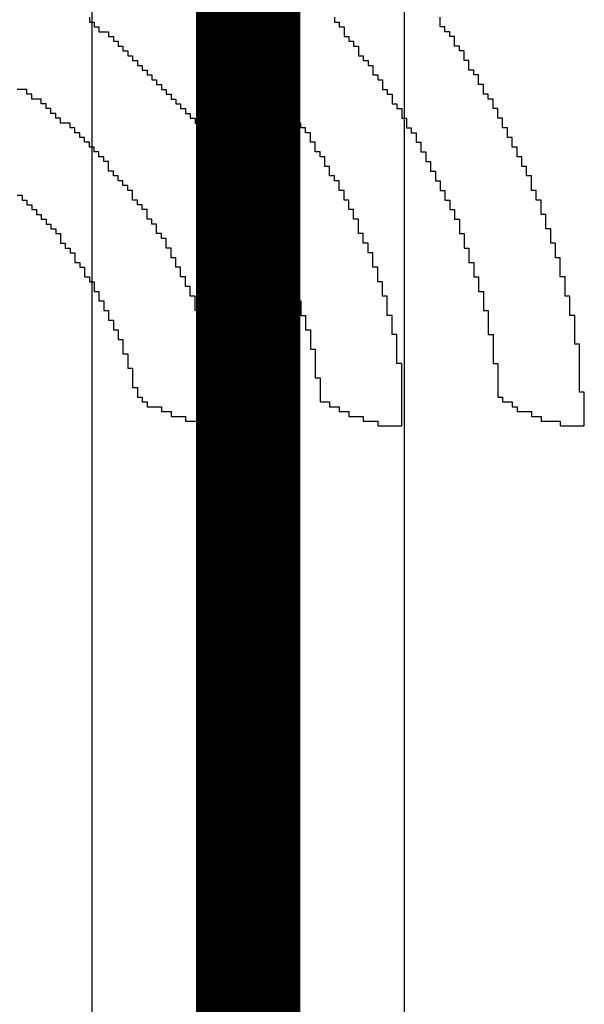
# Model space of a CAD drawing. Header units: millimetres. Extents: x -1.5 to 11.1, y -3 to 5.
# Tile 174 of 256: x 0.9781 to 1.0323, y 2.5614 to 2.6558. Entities that reach past the tile are written whole.
import ezdxf

# ---------------------------------------------------------------- set-up
doc = ezdxf.new("R2010")
doc.units = ezdxf.units.MM
doc.header["$MEASUREMENT"] = 0
for name, color, linetype, true_color in [('BottomOverlay', 7, 'Continuous', 0x999900), ('Metal_3', 7, 'Continuous', 0x3f7f00), ('TopLayer', 1, 'Continuous', 0xff0000)]:
    doc.layers.add(name, color=color, linetype=linetype, true_color=true_color)

# ---------------------------------------------------------------- blocks, each defined once
blk = doc.blocks.new('GRF_2021_F____B_16')
at = {"layer": 'BottomOverlay'}
for p, q in [((-0.429952, -0.01683), (-0.432257, -0.01683)), ((-0.432257, -0.01683), (-0.432257, -0.017291)), ((-0.429952, -0.017291), (-0.429952, -0.01683)), ((-0.41243, -0.01683), (-0.414736, -0.01683)), ((-0.414736, -0.01683), (-0.414736, -0.017291)), ((-0.41243, -0.017291), (-0.41243, -0.01683)), ((-0.39537, -0.01683), (-0.397214, -0.01683)), ((-0.397214, -0.01683), (-0.397214, -0.017291)), ((-0.39537, -0.017291), (-0.39537, -0.01683)), ((-0.432257, -0.017291), (-0.432257, -0.017752)), ((-0.432257, -0.017752), (-0.432257, -0.018213)), ((-0.428107, -0.017291), (-0.429952, -0.017291)), ((-0.428108, -0.017752), (-0.428107, -0.017291)), ((-0.427185, -0.017752), (-0.428108, -0.017752)), ((-0.427185, -0.018213), (-0.427185, -0.017752)), ((-0.414736, -0.017291), (-0.414736, -0.017752)), ((-0.414736, -0.017752), (-0.414736, -0.018213)), ((-0.411047, -0.017291), (-0.41243, -0.017291)), ((-0.411047, -0.017752), (-0.411047, -0.017291)), ((-0.409664, -0.017752), (-0.411047, -0.017752)), ((-0.409664, -0.018213), (-0.409664, -0.017752)), ((-0.397214, -0.017291), (-0.397214, -0.017752)), ((-0.397214, -0.017752), (-0.397214, -0.018213)), ((-0.393987, -0.017291), (-0.39537, -0.017291)), ((-0.393987, -0.017752), (-0.393987, -0.017291)), ((-0.392603, -0.017752), (-0.393987, -0.017752)), ((-0.392603, -0.018213), (-0.392603, -0.017752)), ((-0.432257, -0.018213), (-0.432257, -0.018674)), ((-0.432257, -0.018674), (-0.432257, -0.019135)), ((-0.425802, -0.018213), (-0.427185, -0.018213)), ((-0.425802, -0.018674), (-0.425802, -0.018213)), ((-0.425341, -0.018674), (-0.425802, -0.018674)), ((-0.425341, -0.019135), (-0.425341, -0.018674)), ((-0.414736, -0.018213), (-0.414736, -0.018674)), ((-0.414736, -0.018674), (-0.414736, -0.019135)), ((-0.408742, -0.018213), (-0.409664, -0.018213)), ((-0.408742, -0.018674), (-0.408742, -0.018213)), ((-0.407819, -0.018674), (-0.408742, -0.018674)), ((-0.407819, -0.019135), (-0.407819, -0.018674)), ((-0.397214, -0.018213), (-0.397214, -0.018674)), ((-0.397214, -0.018674), (-0.397214, -0.019135)), ((-0.391681, -0.018213), (-0.392603, -0.018213)), ((-0.391681, -0.018674), (-0.391681, -0.018213)), ((-0.390298, -0.018674), (-0.391681, -0.018674)), ((-0.390298, -0.019135), (-0.390298, -0.018674)), ((-0.432257, -0.019135), (-0.432257, -0.019596)), ((-0.432257, -0.019596), (-0.432257, -0.020058)), ((-0.424419, -0.019135), (-0.425341, -0.019135)), ((-0.424419, -0.019596), (-0.424419, -0.019135)), ((-0.423958, -0.019596), (-0.424419, -0.019596)), ((-0.423958, -0.020058), (-0.423958, -0.019596)), ((-0.414736, -0.019135), (-0.414736, -0.019596)), ((-0.414736, -0.019596), (-0.414736, -0.020058)), ((-0.406897, -0.019135), (-0.407819, -0.019135)), ((-0.406897, -0.019596), (-0.406897, -0.019135)), ((-0.406897, -0.020058), (-0.406897, -0.019596)), ((-0.397214, -0.019135), (-0.397214, -0.019596)), ((-0.397214, -0.019596), (-0.397214, -0.020058)), ((-0.389837, -0.019135), (-0.390298, -0.019135)), ((-0.389837, -0.019596), (-0.389837, -0.019135)), ((-0.389376, -0.019596), (-0.389837, -0.019596)), ((-0.389376, -0.020058), (-0.389376, -0.019596)), ((-0.432257, -0.020058), (-0.431796, -0.020058)), ((-0.431796, -0.020058), (-0.431796, -0.020519)), ((-0.431796, -0.020519), (-0.431796, -0.02098)), ((-0.423958, -0.020519), (-0.423958, -0.020058)), ((-0.423958, -0.02098), (-0.423958, -0.020519)), ((-0.414736, -0.020058), (-0.414736, -0.020519)), ((-0.414736, -0.020519), (-0.414736, -0.02098)), ((-0.406897, -0.020519), (-0.406897, -0.020058)), ((-0.406897, -0.02098), (-0.406897, -0.020519)), ((-0.397214, -0.020058), (-0.397214, -0.020519)), ((-0.397214, -0.020519), (-0.397214, -0.02098)), ((-0.389376, -0.020519), (-0.389376, -0.020058)), ((-0.388914, -0.020519), (-0.389376, -0.020519)), ((-0.388914, -0.02098), (-0.388914, -0.020519)), ((-0.431796, -0.02098), (-0.431796, -0.021441)), ((-0.431796, -0.021441), (-0.431796, -0.021902)), ((-0.423958, -0.021441), (-0.423958, -0.02098)), ((-0.423958, -0.021902), (-0.423958, -0.021441)), ((-0.414736, -0.02098), (-0.414736, -0.021441)), ((-0.414736, -0.021441), (-0.414736, -0.021902)), ((-0.406897, -0.021441), (-0.406897, -0.02098)), ((-0.406436, -0.021441), (-0.406897, -0.021441)), ((-0.406436, -0.021902), (-0.406436, -0.021441)), ((-0.397214, -0.02098), (-0.396753, -0.02098)), ((-0.396753, -0.02098), (-0.396753, -0.021441)), ((-0.396753, -0.021441), (-0.396753, -0.021902)), ((-0.388914, -0.021441), (-0.388914, -0.02098)), ((-0.388914, -0.021902), (-0.388914, -0.021441)), ((-0.431796, -0.021902), (-0.431796, -0.022363)), ((-0.431796, -0.022363), (-0.431796, -0.022824)), ((-0.423958, -0.022363), (-0.423958, -0.021902)), ((-0.423958, -0.022824), (-0.423958, -0.022363)), ((-0.414736, -0.021902), (-0.414736, -0.022363)), ((-0.414736, -0.022363), (-0.414736, -0.022824)), ((-0.406436, -0.022363), (-0.406436, -0.021902)), ((-0.406436, -0.022824), (-0.406436, -0.022363)), ((-0.396753, -0.021902), (-0.396753, -0.022363)), ((-0.396753, -0.022363), (-0.396753, -0.022824)), ((-0.388914, -0.022363), (-0.388914, -0.021902)), ((-0.388453, -0.022363), (-0.388914, -0.022363)), ((-0.388453, -0.022824), (-0.388453, -0.022363)), ((-0.431796, -0.022824), (-0.431796, -0.023285)), ((-0.431796, -0.023285), (-0.431796, -0.023746)), ((-0.423497, -0.022824), (-0.423958, -0.022824)), ((-0.423497, -0.023285), (-0.423497, -0.022824)), ((-0.423497, -0.023746), (-0.423497, -0.023285)), ((-0.414736, -0.022824), (-0.414275, -0.022824)), ((-0.414275, -0.022824), (-0.414275, -0.023285)), ((-0.414275, -0.023285), (-0.414275, -0.023746)), ((-0.406436, -0.023285), (-0.406436, -0.022824)), ((-0.406436, -0.023746), (-0.406436, -0.023285)), ((-0.396753, -0.022824), (-0.396753, -0.023285)), ((-0.396753, -0.023285), (-0.396292, -0.023285)), ((-0.396292, -0.023285), (-0.396292, -0.023746)), ((-0.388453, -0.023285), (-0.388453, -0.022824)), ((-0.388453, -0.023746), (-0.388453, -0.023285)), ((-0.431796, -0.023746), (-0.431796, -0.024207)), ((-0.431796, -0.024207), (-0.431796, -0.024669)), ((-0.423497, -0.024207), (-0.423497, -0.023746)), ((-0.423497, -0.024669), (-0.423497, -0.024207)), ((-0.414275, -0.023746), (-0.414275, -0.024207)), ((-0.414275, -0.024207), (-0.414275, -0.024669)), ((-0.406436, -0.024207), (-0.406436, -0.023746)), ((-0.405975, -0.024207), (-0.406436, -0.024207)), ((-0.405975, -0.024669), (-0.405975, -0.024207)), ((-0.396292, -0.023746), (-0.396292, -0.024207)), ((-0.396292, -0.024207), (-0.396292, -0.024669)), ((-0.387992, -0.023746), (-0.388453, -0.023746)), ((-0.387992, -0.024207), (-0.387992, -0.023746)), ((-0.387992, -0.024669), (-0.387992, -0.024207)), ((-0.431796, -0.024669), (-0.431335, -0.024669)), ((-0.431335, -0.024669), (-0.431335, -0.02513)), ((-0.431335, -0.02513), (-0.431335, -0.025591)), ((-0.423497, -0.02513), (-0.423497, -0.024669)), ((-0.423497, -0.025591), (-0.423497, -0.02513)), ((-0.414275, -0.024669), (-0.414275, -0.02513)), ((-0.414275, -0.02513), (-0.414275, -0.025591)), ((-0.405975, -0.02513), (-0.405975, -0.024669)), ((-0.405975, -0.025591), (-0.405975, -0.02513)), ((-0.396292, -0.024669), (-0.396292, -0.02513)), ((-0.396292, -0.02513), (-0.395831, -0.02513)), ((-0.395831, -0.02513), (-0.395831, -0.025591)), ((-0.387992, -0.02513), (-0.387992, -0.024669)), ((-0.387531, -0.02513), (-0.387992, -0.02513)), ((-0.387531, -0.025591), (-0.387531, -0.02513)), ((-0.431335, -0.025591), (-0.431335, -0.026052)), ((-0.431335, -0.026052), (-0.431335, -0.026513)), ((-0.423036, -0.025591), (-0.423497, -0.025591)), ((-0.423036, -0.026052), (-0.423036, -0.025591)), ((-0.423036, -0.026513), (-0.423036, -0.026052)), ((-0.414275, -0.025591), (-0.413814, -0.025591)), ((-0.413814, -0.025591), (-0.413814, -0.026052)), ((-0.413814, -0.026052), (-0.413814, -0.026513)), ((-0.405975, -0.026052), (-0.405975, -0.025591)), ((-0.405514, -0.026052), (-0.405975, -0.026052)), ((-0.405514, -0.026513), (-0.405514, -0.026052)), ((-0.395831, -0.025591), (-0.395831, -0.026052)), ((-0.395831, -0.026052), (-0.395831, -0.026513)), ((-0.387531, -0.026052), (-0.387531, -0.025591)), ((-0.38707, -0.026052), (-0.387531, -0.026052)), ((-0.38707, -0.026513), (-0.38707, -0.026052)), ((-0.431335, -0.026513), (-0.431335, -0.026974)), ((-0.431335, -0.026974), (-0.431335, -0.027435)), ((-0.423036, -0.026974), (-0.423036, -0.026513)), ((-0.423036, -0.027435), (-0.423036, -0.026974)), ((-0.413814, -0.026513), (-0.413814, -0.026974)), ((-0.413814, -0.026974), (-0.413814, -0.027435)), ((-0.405514, -0.026974), (-0.405514, -0.026513)), ((-0.405514, -0.027435), (-0.405514, -0.026974)), ((-0.395831, -0.026513), (-0.39537, -0.026513)), ((-0.39537, -0.026513), (-0.39537, -0.026974)), ((-0.39537, -0.026974), (-0.39537, -0.027435)), ((-0.38707, -0.026974), (-0.38707, -0.026513)), ((-0.386609, -0.026974), (-0.38707, -0.026974)), ((-0.386609, -0.027435), (-0.386609, -0.026974)), ((-0.431335, -0.027435), (-0.430874, -0.027435)), ((-0.430874, -0.027435), (-0.430874, -0.027896)), ((-0.430874, -0.027896), (-0.430874, -0.028357)), ((-0.423036, -0.027896), (-0.423036, -0.027435)), ((-0.422574, -0.027896), (-0.423036, -0.027896)), ((-0.422574, -0.028357), (-0.422574, -0.027896)), ((-0.413814, -0.027435), (-0.413353, -0.027435)), ((-0.413353, -0.027435), (-0.413353, -0.027896)), ((-0.413353, -0.027896), (-0.413353, -0.028357)), ((-0.405053, -0.027435), (-0.405514, -0.027435)), ((-0.405053, -0.027896), (-0.405053, -0.027435)), ((-0.405053, -0.028357), (-0.405053, -0.027896)), ((-0.39537, -0.027435), (-0.39537, -0.027896)), ((-0.39537, -0.027896), (-0.394909, -0.027896)), ((-0.394909, -0.027896), (-0.394909, -0.028357)), ((-0.386609, -0.027896), (-0.386609, -0.027435)), ((-0.386148, -0.027896), (-0.386609, -0.027896)), ((-0.386148, -0.028357), (-0.386148, -0.027896)), ((-0.430874, -0.028357), (-0.430874, -0.028818)), ((-0.430874, -0.028818), (-0.430874, -0.029279)), ((-0.422574, -0.028818), (-0.422574, -0.028357)), ((-0.422574, -0.029279), (-0.422574, -0.028818)), ((-0.413353, -0.028357), (-0.413353, -0.028818)), ((-0.413353, -0.028818), (-0.413353, -0.029279)), ((-0.405053, -0.028818), (-0.405053, -0.028357)), ((-0.404592, -0.028818), (-0.405053, -0.028818)), ((-0.404592, -0.029279), (-0.404592, -0.028818)), ((-0.394909, -0.028357), (-0.394909, -0.028818)), ((-0.394909, -0.028818), (-0.394909, -0.029279)), ((-0.386148, -0.028818), (-0.386148, -0.028357)), ((-0.385687, -0.028818), (-0.386148, -0.028818)), ((-0.385687, -0.029279), (-0.385687, -0.028818)), ((-0.430874, -0.029279), (-0.430413, -0.029279)), ((-0.430413, -0.029279), (-0.430413, -0.029741)), ((-0.430413, -0.029741), (-0.430413, -0.030202)), ((-0.430413, -0.030202), (-0.430413, -0.030663)), ((-0.422574, -0.029741), (-0.422574, -0.029279)), ((-0.422113, -0.029741), (-0.422574, -0.029741)), ((-0.422113, -0.030202), (-0.422113, -0.029741)), ((-0.422113, -0.030663), (-0.422113, -0.030202)), ((-0.413353, -0.029279), (-0.412891, -0.029279)), ((-0.412891, -0.029279), (-0.412891, -0.029741)), ((-0.412891, -0.029741), (-0.412891, -0.030202)), ((-0.412891, -0.030202), (-0.412891, -0.030663)), ((-0.404592, -0.029741), (-0.404592, -0.029279)), ((-0.404592, -0.030202), (-0.404592, -0.029741)), ((-0.404131, -0.030202), (-0.404592, -0.030202)), ((-0.404131, -0.030663), (-0.404131, -0.030202)), ((-0.394909, -0.029279), (-0.394448, -0.029279)), ((-0.394448, -0.029279), (-0.394448, -0.029741)), ((-0.394448, -0.029741), (-0.394448, -0.030202)), ((-0.394448, -0.030202), (-0.393987, -0.030202)), ((-0.393987, -0.030202), (-0.393987, -0.030663)), ((-0.385687, -0.029741), (-0.385687, -0.029279)), ((-0.385226, -0.029741), (-0.385687, -0.029741)), ((-0.385226, -0.030202), (-0.385226, -0.029741)), ((-0.385226, -0.030663), (-0.385226, -0.030202)), ((-0.430413, -0.030663), (-0.430413, -0.031124)), ((-0.430413, -0.031124), (-0.429952, -0.031124)), ((-0.429952, -0.031124), (-0.429952, -0.031585)), ((-0.422113, -0.031124), (-0.422113, -0.030663)), ((-0.421652, -0.031124), (-0.422113, -0.031124)), ((-0.421652, -0.031585), (-0.421652, -0.031124)), ((-0.412891, -0.030663), (-0.41243, -0.030663)), ((-0.41243, -0.030663), (-0.41243, -0.031124)), ((-0.41243, -0.031124), (-0.41243, -0.031585)), ((-0.404131, -0.031124), (-0.404131, -0.030663)), ((-0.404131, -0.031585), (-0.404131, -0.031124)), ((-0.393987, -0.030663), (-0.393987, -0.031124)), ((-0.393987, -0.031124), (-0.393525, -0.031124)), ((-0.393525, -0.031124), (-0.393525, -0.031585)), ((-0.384765, -0.030663), (-0.385226, -0.030663)), ((-0.384765, -0.031124), (-0.384765, -0.030663)), ((-0.384304, -0.031124), (-0.384765, -0.031124)), ((-0.384304, -0.031585), (-0.384304, -0.031124)), ((-0.429952, -0.031585), (-0.429952, -0.032046)), ((-0.429952, -0.032046), (-0.429952, -0.032507)), ((-0.421652, -0.032046), (-0.421652, -0.031585)), ((-0.421652, -0.032507), (-0.421652, -0.032046)), ((-0.41243, -0.031585), (-0.41243, -0.032046)), ((-0.41243, -0.032046), (-0.411969, -0.032046)), ((-0.411969, -0.032046), (-0.411969, -0.032507)), ((-0.40367, -0.031585), (-0.404131, -0.031585)), ((-0.40367, -0.032046), (-0.40367, -0.031585)), ((-0.40367, -0.032507), (-0.40367, -0.032046)), ((-0.393525, -0.031585), (-0.393525, -0.032046)), ((-0.393525, -0.032046), (-0.393064, -0.032046)), ((-0.393064, -0.032046), (-0.393064, -0.032507)), ((-0.384304, -0.032046), (-0.384304, -0.031585)), ((-0.383842, -0.032046), (-0.384304, -0.032046)), ((-0.383842, -0.032507), (-0.383842, -0.032046)), ((-0.429952, -0.032507), (-0.429952, -0.032968)), ((-0.429952, -0.032968), (-0.429491, -0.032968)), ((-0.429491, -0.032968), (-0.429491, -0.033429)), ((-0.421191, -0.032507), (-0.421652, -0.032507)), ((-0.421191, -0.032968), (-0.421191, -0.032507)), ((-0.421191, -0.033429), (-0.421191, -0.032968)), ((-0.411969, -0.032507), (-0.411969, -0.032968)), ((-0.411969, -0.032968), (-0.411969, -0.033429)), ((-0.403208, -0.032507), (-0.40367, -0.032507)), ((-0.403208, -0.032968), (-0.403208, -0.032507)), ((-0.403208, -0.033429), (-0.403208, -0.032968)), ((-0.393064, -0.032507), (-0.393064, -0.032968)), ((-0.393064, -0.032968), (-0.392603, -0.032968)), ((-0.392603, -0.032968), (-0.392603, -0.033429)), ((-0.383381, -0.032507), (-0.383842, -0.032507)), ((-0.383381, -0.032968), (-0.383381, -0.032507)), ((-0.383381, -0.033429), (-0.383381, -0.032968)), ((-0.429491, -0.033429), (-0.429491, -0.03389)), ((-0.429491, -0.03389), (-0.429491, -0.034352)), ((-0.421191, -0.03389), (-0.421191, -0.033429)), ((-0.42073, -0.03389), (-0.421191, -0.03389)), ((-0.42073, -0.034352), (-0.42073, -0.03389)), ((-0.411969, -0.033429), (-0.411508, -0.033429)), ((-0.411508, -0.033429), (-0.411508, -0.03389)), ((-0.411508, -0.03389), (-0.411508, -0.034352)), ((-0.402747, -0.033429), (-0.403208, -0.033429)), ((-0.402747, -0.03389), (-0.402747, -0.033429)), ((-0.402747, -0.034352), (-0.402747, -0.03389)), ((-0.392603, -0.033429), (-0.392603, -0.03389)), ((-0.392603, -0.03389), (-0.392142, -0.03389)), ((-0.392142, -0.03389), (-0.392142, -0.034352)), ((-0.38292, -0.033429), (-0.383381, -0.033429)), ((-0.38292, -0.03389), (-0.38292, -0.033429)), ((-0.382459, -0.03389), (-0.38292, -0.03389)), ((-0.382459, -0.034352), (-0.382459, -0.03389)), ((-0.429491, -0.034352), (-0.42903, -0.034352)), ((-0.42903, -0.034352), (-0.42903, -0.034813)), ((-0.42903, -0.034813), (-0.42903, -0.035274)), ((-0.42073, -0.034813), (-0.42073, -0.034352)), ((-0.42073, -0.035274), (-0.42073, -0.034813)), ((-0.411508, -0.034352), (-0.411047, -0.034352)), ((-0.411047, -0.034352), (-0.411047, -0.034813)), ((-0.411047, -0.034813), (-0.411047, -0.035274)), ((-0.402286, -0.034352), (-0.402747, -0.034352)), ((-0.402286, -0.034813), (-0.402286, -0.034352)), ((-0.402286, -0.035274), (-0.402286, -0.034813)), ((-0.392142, -0.034352), (-0.392142, -0.034813)), ((-0.392142, -0.034813), (-0.391681, -0.034813)), ((-0.391681, -0.034813), (-0.391681, -0.035274)), ((-0.381998, -0.034352), (-0.382459, -0.034352)), ((-0.381998, -0.034813), (-0.381998, -0.034352)), ((-0.381998, -0.035274), (-0.381998, -0.034813)), ((-0.42903, -0.035274), (-0.42903, -0.035735)), ((-0.42903, -0.035735), (-0.428569, -0.035735)), ((-0.428569, -0.035735), (-0.428569, -0.036196)), ((-0.420269, -0.035274), (-0.42073, -0.035274)), ((-0.420269, -0.035735), (-0.420269, -0.035274)), ((-0.420269, -0.036196), (-0.420269, -0.035735)), ((-0.411047, -0.035274), (-0.410586, -0.035274)), ((-0.410586, -0.035274), (-0.410586, -0.035735)), ((-0.410586, -0.035735), (-0.410586, -0.036196)), ((-0.401825, -0.035274), (-0.402286, -0.035274)), ((-0.401825, -0.035735), (-0.401825, -0.035274)), ((-0.401825, -0.036196), (-0.401825, -0.035735)), ((-0.391681, -0.035274), (-0.39122, -0.035274)), ((-0.39122, -0.035274), (-0.39122, -0.035735)), ((-0.39122, -0.035735), (-0.39122, -0.036196)), ((-0.381537, -0.035274), (-0.381998, -0.035274)), ((-0.381537, -0.035735), (-0.381537, -0.035274)), ((-0.381076, -0.035735), (-0.381537, -0.035735)), ((-0.381076, -0.036196), (-0.381076, -0.035735)), ((-0.428569, -0.036196), (-0.428569, -0.036657)), ((-0.428569, -0.036657), (-0.428569, -0.037118)), ((-0.420269, -0.036657), (-0.420269, -0.036196)), ((-0.419808, -0.036657), (-0.420269, -0.036657)), ((-0.419808, -0.037118), (-0.419808, -0.036657)), ((-0.410586, -0.036196), (-0.410586, -0.036657)), ((-0.410586, -0.036657), (-0.410125, -0.036657)), ((-0.410125, -0.036657), (-0.410125, -0.037118)), ((-0.401364, -0.036196), (-0.401825, -0.036196)), ((-0.401364, -0.036657), (-0.401364, -0.036196)), ((-0.401364, -0.037118), (-0.401364, -0.036657)), ((-0.39122, -0.036196), (-0.390759, -0.036196)), ((-0.390759, -0.036196), (-0.390759, -0.036657)), ((-0.390759, -0.036657), (-0.390298, -0.036657)), ((-0.390298, -0.036657), (-0.390298, -0.037118)), ((-0.380615, -0.036196), (-0.381076, -0.036196)), ((-0.380615, -0.036657), (-0.380615, -0.036196)), ((-0.380154, -0.036657), (-0.380615, -0.036657)), ((-0.380154, -0.037118), (-0.380154, -0.036657)), ((-0.428569, -0.037118), (-0.428107, -0.037118)), ((-0.428107, -0.037118), (-0.428108, -0.037579)), ((-0.428108, -0.037579), (-0.428107, -0.03804)), ((-0.419808, -0.037579), (-0.419808, -0.037118)), ((-0.419347, -0.037579), (-0.419808, -0.037579)), ((-0.419347, -0.03804), (-0.419347, -0.037579)), ((-0.410125, -0.037118), (-0.410125, -0.037579)), ((-0.410125, -0.037579), (-0.409664, -0.037579)), ((-0.409664, -0.037579), (-0.409664, -0.03804)), ((-0.400903, -0.037118), (-0.401364, -0.037118)), ((-0.400903, -0.037579), (-0.400903, -0.037118)), ((-0.400903, -0.03804), (-0.400903, -0.037579)), ((-0.390298, -0.037118), (-0.390298, -0.037579)), ((-0.390298, -0.037579), (-0.389837, -0.037579)), ((-0.389837, -0.037579), (-0.389837, -0.03804)), ((-0.379693, -0.037118), (-0.380154, -0.037118)), ((-0.379693, -0.037579), (-0.379693, -0.037118)), ((-0.379231, -0.037579), (-0.379693, -0.037579)), ((-0.379231, -0.03804), (-0.379231, -0.037579)), ((-0.428107, -0.03804), (-0.428108, -0.038501)), ((-0.428108, -0.038501), (-0.427646, -0.038501)), ((-0.427646, -0.038501), (-0.427646, -0.038962)), ((-0.419347, -0.038501), (-0.419347, -0.03804)), ((-0.418886, -0.038501), (-0.419347, -0.038501)), ((-0.418886, -0.038962), (-0.418886, -0.038501)), ((-0.409664, -0.03804), (-0.409664, -0.038501)), ((-0.409664, -0.038501), (-0.409203, -0.038501)), ((-0.409203, -0.038501), (-0.409203, -0.038962)), ((-0.400442, -0.03804), (-0.400903, -0.03804)), ((-0.400442, -0.038501), (-0.400442, -0.03804)), ((-0.399981, -0.038501), (-0.400442, -0.038501)), ((-0.399981, -0.038962), (-0.399981, -0.038501)), ((-0.389837, -0.03804), (-0.389376, -0.03804)), ((-0.389376, -0.03804), (-0.389376, -0.038501)), ((-0.389376, -0.038501), (-0.388914, -0.038501)), ((-0.388914, -0.038501), (-0.388914, -0.038962)), ((-0.37877, -0.03804), (-0.379231, -0.03804)), ((-0.37877, -0.038501), (-0.37877, -0.03804)), ((-0.378309, -0.038501), (-0.37877, -0.038501)), ((-0.378309, -0.038962), (-0.378309, -0.038501)), ((-0.427646, -0.038962), (-0.427646, -0.039424)), ((-0.427646, -0.039424), (-0.427185, -0.039424)), ((-0.427185, -0.039424), (-0.427185, -0.039885)), ((-0.418886, -0.039424), (-0.418886, -0.038962)), ((-0.418425, -0.039424), (-0.418886, -0.039424)), ((-0.418425, -0.039885), (-0.418425, -0.039424)), ((-0.409203, -0.038962), (-0.409203, -0.039424)), ((-0.409203, -0.039424), (-0.408742, -0.039424)), ((-0.408742, -0.039424), (-0.408742, -0.039885)), ((-0.399981, -0.039424), (-0.399981, -0.038962)), ((-0.39952, -0.039424), (-0.399981, -0.039424)), ((-0.39952, -0.039885), (-0.39952, -0.039424)), ((-0.388914, -0.038962), (-0.388914, -0.039424)), ((-0.388914, -0.039424), (-0.388453, -0.039424)), ((-0.388453, -0.039424), (-0.388453, -0.039885)), ((-0.377848, -0.038962), (-0.378309, -0.038962)), ((-0.427185, -0.039885), (-0.427185, -0.040346)), ((-0.427185, -0.040346), (-0.427185, -0.040807)), ((-0.418425, -0.040346), (-0.418425, -0.039885)), ((-0.417963, -0.040346), (-0.418425, -0.040346)), ((-0.417963, -0.040807), (-0.417963, -0.040346)), ((-0.408742, -0.039885), (-0.408742, -0.040346)), ((-0.408742, -0.040346), (-0.40828, -0.040346)), ((-0.40828, -0.040346), (-0.40828, -0.040807)), ((-0.399059, -0.039885), (-0.39952, -0.039885)), ((-0.399059, -0.040346), (-0.399059, -0.039885)), ((-0.399059, -0.040807), (-0.399059, -0.040346)), ((-0.388453, -0.039885), (-0.387992, -0.039885)), ((-0.387992, -0.039885), (-0.387992, -0.040346)), ((-0.387992, -0.040346), (-0.387531, -0.040346)), ((-0.387531, -0.040346), (-0.387531, -0.040807)), ((-0.427185, -0.040807), (-0.426724, -0.040807)), ((-0.426724, -0.040807), (-0.426724, -0.041268)), ((-0.426724, -0.041268), (-0.426724, -0.041729)), ((-0.417963, -0.041268), (-0.417963, -0.040807)), ((-0.417502, -0.041268), (-0.417963, -0.041268)), ((-0.417502, -0.041729), (-0.417502, -0.041268)), ((-0.40828, -0.040807), (-0.407819, -0.040807)), ((-0.407819, -0.040807), (-0.407819, -0.041268)), ((-0.407819, -0.041268), (-0.407819, -0.041729)), ((-0.398597, -0.040807), (-0.399059, -0.040807)), ((-0.398597, -0.041268), (-0.398597, -0.040807)), ((-0.398136, -0.041268), (-0.398597, -0.041268)), ((-0.398136, -0.041729), (-0.398136, -0.041268)), ((-0.387531, -0.040807), (-0.38707, -0.040807)), ((-0.38707, -0.040807), (-0.38707, -0.041268)), ((-0.38707, -0.041268), (-0.386609, -0.041268)), ((-0.386609, -0.041268), (-0.386609, -0.041729)), ((-0.426724, -0.041729), (-0.426263, -0.041729)), ((-0.426263, -0.041729), (-0.426263, -0.04219)), ((-0.426263, -0.04219), (-0.426263, -0.042651)), ((-0.417502, -0.04219), (-0.417502, -0.041729)), ((-0.417041, -0.04219), (-0.417502, -0.04219)), ((-0.417041, -0.042651), (-0.417041, -0.04219)), ((-0.407819, -0.041729), (-0.407358, -0.041729)), ((-0.407358, -0.041729), (-0.407358, -0.04219)), ((-0.407358, -0.04219), (-0.407358, -0.042651)), ((-0.398136, -0.04219), (-0.398136, -0.041729)), ((-0.397675, -0.04219), (-0.398136, -0.04219)), ((-0.397675, -0.042651), (-0.397675, -0.04219)), ((-0.386609, -0.041729), (-0.386609, -0.04219)), ((-0.386609, -0.04219), (-0.386148, -0.04219)), ((-0.386148, -0.04219), (-0.386148, -0.042651)), ((-0.426263, -0.042651), (-0.425802, -0.042651)), ((-0.425802, -0.042651), (-0.425802, -0.043112)), ((-0.425802, -0.043112), (-0.425802, -0.043574)), ((-0.417041, -0.043112), (-0.417041, -0.042651)), ((-0.41658, -0.043112), (-0.417041, -0.043112)), ((-0.41658, -0.043574), (-0.41658, -0.043112)), ((-0.407358, -0.042651), (-0.406897, -0.042651)), ((-0.406897, -0.042651), (-0.406897, -0.043112)), ((-0.406897, -0.043112), (-0.406436, -0.043112)), ((-0.406436, -0.043112), (-0.406436, -0.043574)), ((-0.397214, -0.042651), (-0.397675, -0.042651)), ((-0.397214, -0.043112), (-0.397214, -0.042651)), ((-0.396753, -0.043112), (-0.397214, -0.043112)), ((-0.396753, -0.043574), (-0.396753, -0.043112)), ((-0.386148, -0.042651), (-0.385687, -0.042651)), ((-0.385687, -0.042651), (-0.385687, -0.043112)), ((-0.385687, -0.043112), (-0.385226, -0.043112)), ((-0.385226, -0.043112), (-0.385226, -0.043574)), ((-0.425802, -0.043574), (-0.425341, -0.043574)), ((-0.425341, -0.043574), (-0.425341, -0.044035)), ((-0.425341, -0.044035), (-0.425341, -0.044496)), ((-0.41658, -0.044035), (-0.41658, -0.043574)), ((-0.416119, -0.044035), (-0.41658, -0.044035)), ((-0.416119, -0.044496), (-0.416119, -0.044035)), ((-0.406436, -0.043574), (-0.406436, -0.044035)), ((-0.406436, -0.044035), (-0.405975, -0.044035)), ((-0.405975, -0.044035), (-0.405975, -0.044496)), ((-0.396753, -0.044035), (-0.396753, -0.043574)), ((-0.396292, -0.044035), (-0.396753, -0.044035)), ((-0.396292, -0.044496), (-0.396292, -0.044035)), ((-0.385226, -0.043574), (-0.384765, -0.043574)), ((-0.384765, -0.043574), (-0.384765, -0.044035)), ((-0.384765, -0.044035), (-0.384304, -0.044035)), ((-0.384304, -0.044035), (-0.384304, -0.044496)), ((-0.425341, -0.044496), (-0.42488, -0.044496)), ((-0.42488, -0.044496), (-0.42488, -0.044957)), ((-0.42488, -0.044957), (-0.42488, -0.045418)), ((-0.416119, -0.044957), (-0.416119, -0.044496)), ((-0.415658, -0.044957), (-0.416119, -0.044957)), ((-0.415658, -0.045418), (-0.415658, -0.044957)), ((-0.405975, -0.044496), (-0.405975, -0.044957)), ((-0.405975, -0.044957), (-0.405514, -0.044957)), ((-0.405514, -0.044957), (-0.405514, -0.045418)), ((-0.395831, -0.044496), (-0.396292, -0.044496)), ((-0.395831, -0.044957), (-0.395831, -0.044496)), ((-0.39537, -0.044957), (-0.395831, -0.044957)), ((-0.39537, -0.045418), (-0.39537, -0.044957)), ((-0.384304, -0.044496), (-0.383842, -0.044496)), ((-0.383842, -0.044496), (-0.383842, -0.044957)), ((-0.383842, -0.044957), (-0.383381, -0.044957)), ((-0.383381, -0.044957), (-0.383381, -0.045418)), ((-0.42488, -0.045418), (-0.424419, -0.045418)), ((-0.424419, -0.045418), (-0.424419, -0.045879)), ((-0.424419, -0.045879), (-0.424419, -0.04634)), ((-0.415197, -0.045418), (-0.415658, -0.045418)), ((-0.415197, -0.045879), (-0.415197, -0.045418)), ((-0.415197, -0.04634), (-0.415197, -0.045879)), ((-0.405514, -0.045418), (-0.405053, -0.045418)), ((-0.405053, -0.045418), (-0.405053, -0.045879)), ((-0.405053, -0.045879), (-0.404592, -0.045879)), ((-0.404592, -0.045879), (-0.404592, -0.04634)), ((-0.39537, -0.045879), (-0.39537, -0.045418)), ((-0.394909, -0.045879), (-0.39537, -0.045879)), ((-0.394909, -0.04634), (-0.394909, -0.045879)), ((-0.383381, -0.045418), (-0.38292, -0.045418)), ((-0.38292, -0.045418), (-0.38292, -0.045879)), ((-0.38292, -0.045879), (-0.381998, -0.045879)), ((-0.381998, -0.045879), (-0.381998, -0.04634)), ((-0.424419, -0.04634), (-0.423958, -0.04634)), ((-0.423958, -0.04634), (-0.423958, -0.046801)), ((-0.423958, -0.046801), (-0.423958, -0.047262)), ((-0.414736, -0.04634), (-0.415197, -0.04634)), ((-0.414736, -0.046801), (-0.414736, -0.04634)), ((-0.414736, -0.047262), (-0.414736, -0.046801)), ((-0.404592, -0.04634), (-0.404592, -0.046801)), ((-0.404592, -0.046801), (-0.404131, -0.046801)), ((-0.404131, -0.046801), (-0.404131, -0.047262)), ((-0.394448, -0.04634), (-0.394909, -0.04634)), ((-0.394448, -0.046801), (-0.394448, -0.04634)), ((-0.393987, -0.046801), (-0.394448, -0.046801)), ((-0.393987, -0.047262), (-0.393987, -0.046801)), ((-0.381998, -0.04634), (-0.381537, -0.04634)), ((-0.381537, -0.04634), (-0.381537, -0.046801)), ((-0.381537, -0.046801), (-0.381076, -0.046801)), ((-0.381076, -0.046801), (-0.381076, -0.047262)), ((-0.423958, -0.047262), (-0.423497, -0.047262)), ((-0.423497, -0.047262), (-0.423497, -0.047723)), ((-0.423497, -0.047723), (-0.423497, -0.048184)), ((-0.414275, -0.047262), (-0.414736, -0.047262)), ((-0.414275, -0.047723), (-0.414275, -0.047262)), ((-0.413814, -0.047723), (-0.414275, -0.047723)), ((-0.413814, -0.048184), (-0.413814, -0.047723)), ((-0.404131, -0.047262), (-0.40367, -0.047262)), ((-0.40367, -0.047262), (-0.40367, -0.047723)), ((-0.40367, -0.047723), (-0.40367, -0.048184)), ((-0.393525, -0.047262), (-0.393987, -0.047262)), ((-0.393525, -0.047723), (-0.393525, -0.047262)), ((-0.393064, -0.047723), (-0.393525, -0.047723)), ((-0.393064, -0.048184), (-0.393064, -0.047723)), ((-0.381076, -0.047262), (-0.380615, -0.047262)), ((-0.380615, -0.047262), (-0.380615, -0.047723)), ((-0.380615, -0.047723), (-0.380154, -0.047723)), ((-0.380154, -0.047723), (-0.380154, -0.048184)), ((-0.423497, -0.048184), (-0.423036, -0.048184)), ((-0.423036, -0.048184), (-0.423036, -0.048646)), ((-0.423036, -0.048646), (-0.422574, -0.048646)), ((-0.422574, -0.048646), (-0.422574, -0.049107)), ((-0.413814, -0.048646), (-0.413814, -0.048184)), ((-0.413353, -0.048646), (-0.413814, -0.048646)), ((-0.413353, -0.049107), (-0.413353, -0.048646)), ((-0.40367, -0.048184), (-0.403208, -0.048184)), ((-0.403208, -0.048184), (-0.403208, -0.048646)), ((-0.403208, -0.048646), (-0.402747, -0.048646)), ((-0.402747, -0.048646), (-0.402747, -0.049107)), ((-0.392603, -0.048184), (-0.393064, -0.048184)), ((-0.392603, -0.048646), (-0.392603, -0.048184)), ((-0.392142, -0.048646), (-0.392603, -0.048646)), ((-0.392142, -0.049107), (-0.392142, -0.048646)), ((-0.380154, -0.048184), (-0.379231, -0.048184)), ((-0.379231, -0.048184), (-0.379231, -0.048646)), ((-0.379231, -0.048646), (-0.37877, -0.048646)), ((-0.37877, -0.048646), (-0.37877, -0.049107)), ((-0.422574, -0.049107), (-0.422574, -0.049568)), ((-0.422574, -0.049568), (-0.422113, -0.049568)), ((-0.422113, -0.049568), (-0.422113, -0.050029)), ((-0.422113, -0.050029), (-0.422113, -0.05049)), ((-0.412891, -0.049107), (-0.413353, -0.049107)), ((-0.412892, -0.049568), (-0.412891, -0.049107)), ((-0.412891, -0.050029), (-0.412892, -0.049568)), ((-0.41243, -0.050029), (-0.412891, -0.050029)), ((-0.41243, -0.05049), (-0.41243, -0.050029)), ((-0.402747, -0.049107), (-0.402286, -0.049107)), ((-0.402286, -0.049107), (-0.402286, -0.049568)), ((-0.402286, -0.049568), (-0.401825, -0.049568)), ((-0.401825, -0.049568), (-0.401825, -0.050029)), ((-0.401825, -0.050029), (-0.401825, -0.05049)), ((-0.391681, -0.049107), (-0.392142, -0.049107)), ((-0.391681, -0.049568), (-0.391681, -0.049107)), ((-0.39122, -0.049568), (-0.391681, -0.049568)), ((-0.39122, -0.050029), (-0.39122, -0.049568)), ((-0.390759, -0.050029), (-0.39122, -0.050029)), ((-0.390759, -0.05049), (-0.390759, -0.050029)), ((-0.37877, -0.049107), (-0.377848, -0.049107)), ((-0.422113, -0.05049), (-0.421652, -0.05049)), ((-0.421652, -0.05049), (-0.421652, -0.050951)), ((-0.421652, -0.050951), (-0.421191, -0.050951)), ((-0.421191, -0.050951), (-0.421191, -0.051412)), ((-0.411969, -0.05049), (-0.41243, -0.05049)), ((-0.411969, -0.050951), (-0.411969, -0.05049)), ((-0.411969, -0.051412), (-0.411969, -0.050951)), ((-0.401825, -0.05049), (-0.401364, -0.05049)), ((-0.401364, -0.05049), (-0.401364, -0.050951)), ((-0.401364, -0.050951), (-0.400903, -0.050951)), ((-0.400903, -0.050951), (-0.400903, -0.051412)), ((-0.390298, -0.05049), (-0.390759, -0.05049)), ((-0.390298, -0.050951), (-0.390298, -0.05049)), ((-0.389837, -0.050951), (-0.390298, -0.050951)), ((-0.389837, -0.051412), (-0.389837, -0.050951)), ((-0.421191, -0.051412), (-0.421191, -0.051873)), ((-0.421191, -0.051873), (-0.42073, -0.051873)), ((-0.42073, -0.051873), (-0.42073, -0.052334)), ((-0.411508, -0.051412), (-0.411969, -0.051412)), ((-0.411508, -0.051873), (-0.411508, -0.051412)), ((-0.411047, -0.051873), (-0.411508, -0.051873)), ((-0.411047, -0.052334), (-0.411047, -0.051873)), ((-0.400903, -0.051412), (-0.400442, -0.051412)), ((-0.400442, -0.051412), (-0.400442, -0.051873)), ((-0.400442, -0.051873), (-0.399981, -0.051873)), ((-0.399981, -0.051873), (-0.399981, -0.052334)), ((-0.389376, -0.051412), (-0.389837, -0.051412)), ((-0.389376, -0.051873), (-0.389376, -0.051412)), ((-0.388914, -0.051873), (-0.389376, -0.051873)), ((-0.388914, -0.052334), (-0.388914, -0.051873)), ((-0.42073, -0.052334), (-0.42073, -0.052795)), ((-0.42073, -0.052795), (-0.420269, -0.052795)), ((-0.420269, -0.052795), (-0.420269, -0.053256)), ((-0.410586, -0.052334), (-0.411047, -0.052334)), ((-0.410586, -0.052795), (-0.410586, -0.052334)), ((-0.410586, -0.053256), (-0.410586, -0.052795)), ((-0.399981, -0.052334), (-0.39952, -0.052334)), ((-0.39952, -0.052334), (-0.39952, -0.052795)), ((-0.39952, -0.052795), (-0.39952, -0.053256)), ((-0.388453, -0.052334), (-0.388914, -0.052334)), ((-0.388453, -0.052795), (-0.388453, -0.052334)), ((-0.387992, -0.052795), (-0.388453, -0.052795)), ((-0.387992, -0.053256), (-0.387992, -0.052795)), ((-0.420269, -0.053256), (-0.419808, -0.053256)), ((-0.419808, -0.053256), (-0.419808, -0.053718)), ((-0.419808, -0.053718), (-0.419808, -0.054179)), ((-0.410125, -0.053256), (-0.410586, -0.053256)), ((-0.410125, -0.053718), (-0.410125, -0.053256)), ((-0.409664, -0.053718), (-0.410125, -0.053718)), ((-0.409664, -0.054179), (-0.409664, -0.053718)), ((-0.39952, -0.053256), (-0.399059, -0.053256)), ((-0.399059, -0.053256), (-0.399059, -0.053718)), ((-0.399059, -0.053718), (-0.398597, -0.053718)), ((-0.398597, -0.053718), (-0.398597, -0.054179)), ((-0.387531, -0.053256), (-0.387992, -0.053256)), ((-0.387531, -0.053718), (-0.387531, -0.053256)), ((-0.38707, -0.053718), (-0.387531, -0.053718)), ((-0.38707, -0.054179), (-0.38707, -0.053718)), ((-0.419808, -0.054179), (-0.419347, -0.054179)), ((-0.419347, -0.054179), (-0.419347, -0.05464)), ((-0.419347, -0.05464), (-0.418886, -0.05464)), ((-0.418886, -0.05464), (-0.418886, -0.055101)), ((-0.409203, -0.054179), (-0.409664, -0.054179)), ((-0.409203, -0.05464), (-0.409203, -0.054179)), ((-0.409203, -0.055101), (-0.409203, -0.05464)), ((-0.398597, -0.054179), (-0.398136, -0.054179)), ((-0.398136, -0.054179), (-0.398136, -0.05464)), ((-0.398136, -0.05464), (-0.397675, -0.05464)), ((-0.397675, -0.05464), (-0.397675, -0.055101)), ((-0.386609, -0.054179), (-0.38707, -0.054179)), ((-0.386609, -0.05464), (-0.386609, -0.054179)), ((-0.385687, -0.05464), (-0.386609, -0.05464)), ((-0.385687, -0.055101), (-0.385687, -0.05464)), ((-0.418886, -0.055101), (-0.418425, -0.055101)), ((-0.418425, -0.055101), (-0.418425, -0.055562)), ((-0.418425, -0.055562), (-0.418425, -0.056023)), ((-0.408742, -0.055101), (-0.409203, -0.055101)), ((-0.408742, -0.055562), (-0.408742, -0.055101)), ((-0.40828, -0.055562), (-0.408742, -0.055562)), ((-0.408281, -0.056023), (-0.40828, -0.055562)), ((-0.397675, -0.055101), (-0.397214, -0.055101)), ((-0.397214, -0.055101), (-0.397214, -0.055562)), ((-0.397214, -0.055562), (-0.396753, -0.055562)), ((-0.396753, -0.055562), (-0.396753, -0.056023)), ((-0.385226, -0.055101), (-0.385687, -0.055101)), ((-0.385226, -0.055562), (-0.385226, -0.055101)), ((-0.384765, -0.055562), (-0.385226, -0.055562)), ((-0.384765, -0.056023), (-0.384765, -0.055562))]:
    blk.add_line(p, q, dxfattribs=at)

msp = doc.modelspace()

# ---------------------------------------------------------------- linework, layer by layer
at = {"layer": 'Metal_3'}
for p, q in [((0.985, 2.918787), (0.985, 2.13211)), ((1.015, 2.13211), (1.015, 2.86789))]:
    msp.add_line(p, q, dxfattribs=at)
msp.add_lwpolyline([(1, 1.825, 0.01, 0.01, 0), (1, 2.925, 0.01, 0.01, 0)], format="xyseb", dxfattribs=at)
at = {"layer": 'TopLayer'}
for p, q in [((0.985, 2.918787), (0.985, 2.134293)), ((1.015, 2.134293), (1.015, 2.865707))]:
    msp.add_line(p, q, dxfattribs=at)
msp.add_lwpolyline([(1, 1.825, 0.01, 0.01, 0), (1, 2.925, 0.01, 0.01, 0)], format="xyseb", dxfattribs=at)

# ---------------------------------------------------------------- block references
at = {"rotation": 180}
msp.add_blockref('GRF_2021_F____B_16', (0.6, 2.6), dxfattribs=at)

doc.saveas('drawing.dxf')
